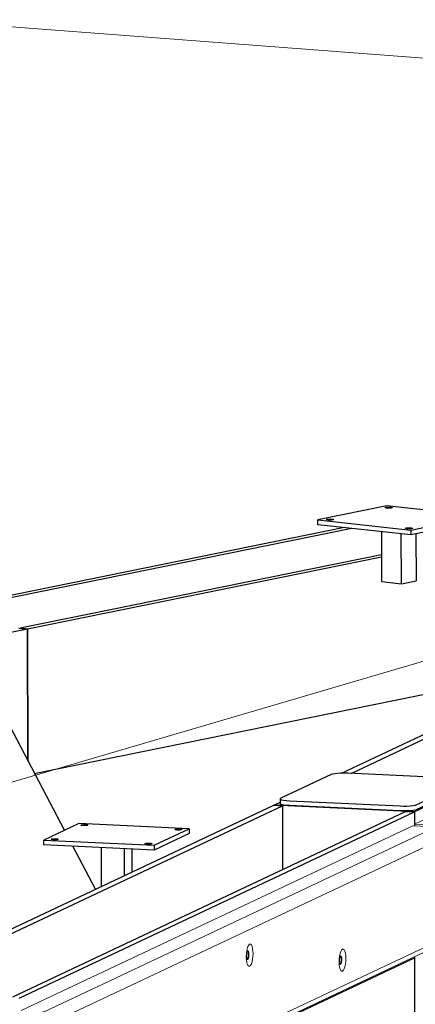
# Model space of a CAD drawing. Header units: millimetres. Extents: x -236694 to -141708, y -41476 to 103952.
# Tile 77 of 103: x -170955 to -170151, y 26326 to 28327. Entities that reach past the tile are written whole.
import ezdxf

# ---------------------------------------------------------------- set-up
doc = ezdxf.new("R2010")
doc.units = ezdxf.units.MM
for name, color, linetype, lineweight in [('N-CO-BC-BETONVORM-G', 50, 'Continuous', 25), ('N-CO-KC-KUNSTSTOFVORM-G', 7, 'Continuous', 13), ('N-CO-SC-STAALVORM-G', 10, 'Continuous', 25), ('X-XX-AL-VERWIJZING_DOORSNEDE-G-5', 8, 'Continuous', 18)]:
    doc.layers.add(name, color=color, linetype=linetype, lineweight=lineweight)

# ---------------------------------------------------------------- blocks, each defined once
blk = doc.blocks.new('GM_afdekklepje - GM_afdekklepje-3673590-3D dubbel geleidewerk Copy 1')
at = {"layer": 'N-CO-SC-STAALVORM-G'}
for p, q in [((196742.7, 27002.6), (196517.8, 27013.2)), ((196483.9, 27010.6), (196381.8, 26962.4)), ((196658.1, 26949.4), (196760.2, 26997.5)), ((196761.5, 26988.9), (196761.4, 26998.8)), ((196760.2, 26987.7), (196658.1, 26939.5)), ((196761.4, 26988.7), (196760.2, 26987.7)), ((196380.5, 26961.2), (196380.5, 26951.3)), ((196399.3, 26957.3), (196624.1, 26946.7)), ((196624.1, 26936.8), (196399.3, 26947.4))]:
    blk.add_line(p, q, dxfattribs=at)
for points in [[(196517.8, 27013.2, 0), (196510.9, 27013.4, 0), (196503.9, 27013.3, 0), (196497.2, 27013, 0), (196491.4, 27012.3, 0), (196486.9, 27011.5, 0), (196483.9, 27010.6, 0)], [(196760.2, 26997.5, 0), (196761.4, 26998.6, 0), (196760.8, 26999.6, 0), (196758.4, 27000.6, 0), (196754.4, 27001.5, 0), (196749, 27002.2, 0), (196742.7, 27002.6, 0)], [(196381.8, 26962.4, 0), (196380.5, 26961.4, 0), (196381.1, 26960.3, 0), (196383.5, 26959.3, 0), (196387.5, 26958.4, 0), (196392.9, 26957.8, 0), (196399.3, 26957.3, 0)], [(196399.3, 26947.4, 0), (196392.9, 26947.9, 0), (196387.5, 26948.6, 0), (196383.5, 26949.4, 0), (196381.1, 26950.4, 0), (196380.5, 26951.5, 0)], [(196624.1, 26946.7, 0), (196631.1, 26946.5, 0), (196638.1, 26946.6, 0), (196644.7, 26947, 0), (196650.5, 26947.6, 0), (196655.1, 26948.4, 0), (196658.1, 26949.4, 0)], [(196658.1, 26939.5, 0), (196655.1, 26938.5, 0), (196650.5, 26937.7, 0), (196644.7, 26937.1, 0), (196638.1, 26936.7, 0), (196631.1, 26936.6, 0), (196624.1, 26936.8, 0)]]:
    blk.add_polyline3d(points, dxfattribs=at)
blk = doc.blocks.new('GM_Hakorit_3820 - GM_Hakorit_3820-V177-3D dubbel geleidewerk Copy 1')
at = {"layer": 'N-CO-KC-KUNSTSTOFVORM-G'}
for p, q in [((196312.6, 26749.3), (196191, 26691.9)), ((196191, 26691.9), (196238.6, 26689.7)), ((196191, 26688.3), (196191, 26691.9)), ((196191.5, 26045.7), (196191.2, 26422.1))]:
    blk.add_line(p, q, dxfattribs=at)
blk = doc.blocks.new('GM_Hakorit_2620 - GM_Hakorit_2620-3643089-3D dubbel geleidewerk Copy 1')
at = {"layer": 'N-CO-KC-KUNSTSTOFVORM-G'}
for p, q in [((195392.3, 26313.2), (196187.8, 26688.4)), ((196235.4, 26686.2), (195439.2, 26310.6)), ((196187.8, 26688.4), (196235.4, 26686.2)), ((196248.4, 26662.7), (196235.4, 26686.2)), ((196248.4, 26662.7), (195464.3, 26292.8)), ((196248.5, 26459), (196248.4, 26662.7)), ((196248.5, 26459), (195464.5, 26089.1)), ((196235.6, 26443), (196248.5, 26459)), ((196235.6, 26443), (195449.1, 26072)), ((195439.2, 26310.6), (195436.1, 26310.7)), ((195439.2, 26305.1), (195439.2, 26310.6)), ((195439.2, 26310.6), (195464.3, 26292.8)), ((195464.3, 26292.8), (195464.5, 26089.1)), ((195464.5, 26089.1), (195449.5, 26076.1))]:
    blk.add_line(p, q, dxfattribs=at)
for points in [[(196226.4, 26599.9, 0), (196226.6, 26605.7, 0), (196227.3, 26611.4, 0), (196228.4, 26616.5, 0), (196229.8, 26620.7, 0), (196231.4, 26623.7, 0), (196233.2, 26625.3, 0), (196235, 26625.4, 0), (196236.6, 26624, 0), (196238, 26621.1, 0), (196239.1, 26617, 0), (196239.8, 26612, 0), (196240.1, 26606.3, 0)], [(196240.1, 26606.3, 0), (196239.8, 26600.4, 0), (196239.2, 26594.8, 0), (196238.1, 26589.6, 0), (196236.7, 26585.4, 0), (196235, 26582.4, 0), (196233.2, 26580.8, 0), (196231.5, 26580.8, 0), (196229.8, 26582.2, 0), (196228.4, 26585.1, 0), (196227.3, 26589.2, 0), (196226.6, 26594.2, 0), (196226.4, 26599.9, 0)], [(196226.5, 26501, 0), (196226.7, 26506.9, 0), (196227.4, 26512.5, 0), (196228.4, 26517.7, 0), (196229.9, 26521.9, 0), (196231.5, 26524.9, 0), (196233.3, 26526.5, 0), (196235, 26526.5, 0), (196236.7, 26525.1, 0), (196238.1, 26522.2, 0), (196239.2, 26518.1, 0), (196239.9, 26513.1, 0), (196240.1, 26507.4, 0)], [(196240.1, 26507.4, 0), (196239.9, 26501.6, 0), (196239.2, 26495.9, 0), (196238.1, 26490.8, 0), (196236.7, 26486.6, 0), (196235.1, 26483.6, 0), (196233.3, 26482, 0), (196231.5, 26481.9, 0), (196229.9, 26483.3, 0), (196228.5, 26486.2, 0), (196227.4, 26490.3, 0), (196226.7, 26495.3, 0), (196226.5, 26501, 0)], [(195849.6, 26422.1, 0), (195849.8, 26428, 0), (195850.5, 26433.6, 0), (195851.5, 26438.8, 0), (195853, 26443, 0), (195854.6, 26446, 0), (195856.4, 26447.6, 0), (195858.1, 26447.6, 0), (195859.8, 26446.2, 0), (195861.2, 26443.3, 0), (195862.3, 26439.2, 0), (195863, 26434.2, 0), (195863.2, 26428.5, 0)], [(196038, 26412.1, 0), (196038.3, 26418, 0), (196039, 26423.7, 0), (196040, 26428.8, 0), (196041.4, 26433, 0), (196043.1, 26436, 0), (196044.9, 26437.6, 0), (196046.6, 26437.7, 0), (196048.3, 26436.2, 0), (196049.7, 26433.3, 0), (196050.8, 26429.3, 0), (196051.5, 26424.2, 0), (196051.7, 26418.6, 0)], [(195863.2, 26428.5, 0), (195863, 26422.7, 0), (195862.3, 26417, 0), (195861.2, 26411.9, 0), (195859.8, 26407.7, 0), (195858.2, 26404.7, 0), (195856.4, 26403.1, 0), (195854.6, 26403, 0), (195853, 26404.4, 0), (195851.6, 26407.3, 0), (195850.5, 26411.4, 0), (195849.8, 26416.4, 0), (195849.6, 26422.1, 0)], [(196051.7, 26418.6, 0), (196051.5, 26412.7, 0), (196050.8, 26407, 0), (196049.7, 26401.9, 0), (196048.3, 26397.7, 0), (196046.7, 26394.7, 0), (196044.9, 26393.1, 0), (196043.1, 26393, 0), (196041.5, 26394.5, 0), (196040.1, 26397.3, 0), (196039, 26401.4, 0), (196038.3, 26406.5, 0), (196038, 26412.1, 0)], [(195472.7, 26244.3, 0), (195473, 26250.2, 0), (195473.6, 26255.9, 0), (195474.7, 26261, 0), (195476.1, 26265.2, 0), (195477.8, 26268.2, 0), (195479.5, 26269.8, 0), (195481.3, 26269.9, 0), (195483, 26268.4, 0), (195484.4, 26265.6, 0), (195485.5, 26261.5, 0), (195486.2, 26256.4, 0), (195486.4, 26250.8, 0)], [(195661.2, 26234.3, 0), (195661.4, 26240.2, 0), (195662.1, 26245.9, 0), (195663.2, 26251, 0), (195664.6, 26255.2, 0), (195666.3, 26258.2, 0), (195668, 26259.8, 0), (195669.8, 26259.9, 0), (195671.5, 26258.4, 0), (195672.9, 26255.6, 0), (195674, 26251.5, 0), (195674.7, 26246.4, 0), (195674.9, 26240.8, 0)], [(195486.4, 26250.8, 0), (195486.2, 26244.9, 0), (195485.5, 26239.2, 0), (195484.4, 26234.1, 0), (195483, 26229.9, 0), (195481.4, 26226.9, 0), (195479.6, 26225.3, 0), (195477.8, 26225.2, 0), (195476.2, 26226.7, 0), (195474.7, 26229.5, 0), (195473.7, 26233.6, 0), (195473, 26238.7, 0), (195472.7, 26244.3, 0)], [(195674.9, 26240.8, 0), (195674.7, 26234.9, 0), (195674, 26229.2, 0), (195672.9, 26224.1, 0), (195671.5, 26219.9, 0), (195669.8, 26216.9, 0), (195668.1, 26215.3, 0), (195666.3, 26215.3, 0), (195664.6, 26216.7, 0), (195663.2, 26219.6, 0), (195662.1, 26223.7, 0), (195661.5, 26228.7, 0), (195661.2, 26234.3, 0)], [(195472.8, 26145.5, 0), (195473, 26151.3, 0), (195473.7, 26157, 0), (195474.8, 26162.1, 0), (195476.2, 26166.3, 0), (195477.9, 26169.3, 0), (195479.6, 26170.9, 0), (195481.4, 26171, 0), (195483, 26169.6, 0), (195484.5, 26166.7, 0), (195485.6, 26162.6, 0), (195486.2, 26157.6, 0), (195486.5, 26151.9, 0)], [(195486.5, 26151.9, 0), (195486.2, 26146, 0), (195485.6, 26140.4, 0), (195484.5, 26135.2, 0), (195483.1, 26131, 0), (195481.4, 26128, 0), (195479.7, 26126.4, 0), (195477.9, 26126.4, 0), (195476.2, 26127.8, 0), (195474.8, 26130.7, 0), (195473.7, 26134.8, 0), (195473, 26139.8, 0), (195472.8, 26145.5, 0)]]:
    blk.add_polyline3d(points, dxfattribs=at)
blk = doc.blocks.new('GM_Bouten_Moeren_Zeskant - M16-3610774-3D dubbel geleidewerk Copy 1')
at = {"layer": 'N-CO-SC-STAALVORM-G'}
for p, q in [((194706.9, 25892.8), (194704.4, 25892.9)), ((194705.4, 25893.6), (194704.7, 25894.6)), ((194705.4, 25892.8), (194705.4, 25893.6)), ((194703.6, 25877), (194706.1, 25876.8)), ((194703.7, 25876), (194704.1, 25877))]:
    blk.add_line(p, q, dxfattribs=at)
for points in [[(194708.9, 25886, 0), (194708.8, 25888, 0), (194708.6, 25889.8, 0), (194708.2, 25891.2, 0), (194707.7, 25892.3, 0), (194707.1, 25892.8, 0), (194706.5, 25892.7, 0), (194705.8, 25892.2, 0), (194705.3, 25891.1, 0), (194704.8, 25889.6, 0), (194704.4, 25887.8, 0), (194704.1, 25885.8, 0), (194704.1, 25883.7, 0)], [(194704.1, 25883.7, 0), (194704.1, 25881.7, 0), (194704.4, 25879.9, 0), (194704.8, 25878.4, 0), (194705.3, 25877.4, 0), (194705.9, 25876.9, 0), (194706.5, 25876.9, 0), (194707.1, 25877.5, 0), (194707.7, 25878.6, 0), (194708.2, 25880.1, 0), (194708.6, 25881.9, 0), (194708.8, 25883.9, 0), (194708.9, 25886, 0)]]:
    blk.add_polyline3d(points, dxfattribs=at)
blk = doc.blocks.new('GM_Bevestigingsplaat radardetector2 - GM_Bevestigingsplaat radardetector2-3834855-3D dubbel geleidewerk Copy 1')
at = {"layer": 'N-CO-SC-STAALVORM-G'}
for p, q in [((196135.1, 27338.7), (195994.9, 27310.2)), ((196323.7, 27317.7), (196135.1, 27338.7)), ((196183.5, 27289.3), (196323.7, 27317.7)), ((196323.7, 27307.9), (196323.7, 27317.7)), ((195994.9, 27310.2), (196183.5, 27289.3)), ((195994.9, 27300.3), (195994.9, 27310.2)), ((196183.5, 27279.4), (195994.9, 27300.3)), ((196323.7, 27307.9), (196183.5, 27279.4)), ((196124.4, 27286), (196124.4, 27184.7)), ((196164.6, 27180.2), (196164.5, 27281.5)), ((196183.5, 27289.3), (196183.5, 27279.4)), ((196194.3, 27281.6), (196194.4, 27186.3)), ((196124.4, 27184.7), (196164.6, 27180.2)), ((196164.6, 27180.2), (196194.4, 27186.3))]:
    blk.add_line(p, q, dxfattribs=at)
for points in [[(196134.5, 27334.1, 0), (196133.2, 27334.3, 0), (196132.3, 27334.6, 0), (196131.8, 27334.8, 0), (196131.7, 27335.1, 0), (196132.2, 27335.4, 0), (196133.1, 27335.6, 0), (196134.3, 27335.8, 0), (196135.9, 27336, 0), (196137.7, 27336, 0), (196139.5, 27336, 0), (196141.3, 27336, 0), (196142.9, 27335.8, 0)], [(196142.9, 27335.8, 0), (196144.2, 27335.7, 0), (196145.1, 27335.4, 0), (196145.6, 27335.2, 0), (196145.6, 27334.9, 0), (196145.2, 27334.6, 0), (196144.3, 27334.4, 0), (196143, 27334.2, 0), (196141.5, 27334, 0), (196139.7, 27334, 0), (196137.9, 27333.9, 0), (196136.1, 27334, 0), (196134.5, 27334.1, 0)], [(196295, 27316.3, 0), (196293.7, 27316.5, 0), (196292.8, 27316.8, 0), (196292.3, 27317, 0), (196292.3, 27317.3, 0), (196292.7, 27317.6, 0), (196293.6, 27317.8, 0), (196294.9, 27318, 0), (196296.4, 27318.2, 0), (196298.2, 27318.2, 0), (196300, 27318.2, 0), (196301.8, 27318.2, 0), (196303.4, 27318, 0)], [(196303.4, 27318, 0), (196304.7, 27317.8, 0), (196305.6, 27317.6, 0), (196306.1, 27317.3, 0), (196306.2, 27317.1, 0), (196305.7, 27316.8, 0), (196304.8, 27316.6, 0), (196303.6, 27316.4, 0), (196302, 27316.2, 0), (196300.2, 27316.1, 0), (196298.4, 27316.1, 0), (196296.6, 27316.2, 0), (196295, 27316.3, 0)], [(196015.2, 27309.9, 0), (196013.9, 27310.1, 0), (196013, 27310.4, 0), (196012.5, 27310.6, 0), (196012.4, 27310.9, 0), (196012.9, 27311.2, 0), (196013.8, 27311.4, 0), (196015.1, 27311.6, 0), (196016.6, 27311.8, 0), (196018.4, 27311.8, 0), (196020.2, 27311.8, 0), (196022, 27311.8, 0), (196023.6, 27311.6, 0)], [(196023.6, 27311.6, 0), (196024.9, 27311.4, 0), (196025.8, 27311.2, 0), (196026.3, 27310.9, 0), (196026.4, 27310.7, 0), (196025.9, 27310.4, 0), (196025, 27310.2, 0), (196023.7, 27310, 0), (196022.2, 27309.8, 0), (196020.4, 27309.7, 0), (196018.6, 27309.7, 0), (196016.8, 27309.8, 0), (196015.2, 27309.9, 0)], [(196175.8, 27292.1, 0), (196174.4, 27292.3, 0), (196173.5, 27292.6, 0), (196173, 27292.8, 0), (196173, 27293.1, 0), (196173.4, 27293.4, 0), (196174.3, 27293.6, 0), (196175.6, 27293.8, 0), (196177.1, 27293.9, 0), (196178.9, 27294, 0), (196180.7, 27294, 0), (196182.5, 27294, 0), (196184.1, 27293.8, 0)], [(196184.1, 27293.8, 0), (196185.4, 27293.6, 0), (196186.4, 27293.4, 0), (196186.9, 27293.1, 0), (196186.9, 27292.9, 0), (196186.4, 27292.6, 0), (196185.5, 27292.4, 0), (196184.3, 27292.2, 0), (196182.7, 27292, 0), (196180.9, 27291.9, 0), (196179.1, 27291.9, 0), (196177.3, 27292, 0), (196175.8, 27292.1, 0)]]:
    blk.add_polyline3d(points, dxfattribs=at)
blk = doc.blocks.new('GM_Bevestigingsplaat radardetector2 - GM_Bevestigingsplaat radardetector2-V204-3D dubbel geleidewerk Copy 1')
at = {"layer": 'N-CO-SC-STAALVORM-G'}
for p, q in [((195509.6, 26693.1), (195438.2, 26659.4)), ((195733.5, 26682.5), (195509.6, 26693.1)), ((195527.9, 26689.8), (195527.9, 26689.8)), ((195662.1, 26648.9), (195733.5, 26682.5)), ((195733.5, 26672.7), (195662.1, 26639)), ((195733.5, 26682.5), (195733.5, 26672.7)), ((195438.2, 26659.4), (195662.1, 26648.9)), ((195438.2, 26649.5), (195438.2, 26659.4)), ((195662.1, 26639), (195438.2, 26649.5)), ((195554.4, 26644.1), (195554.5, 26564.7)), ((195602.1, 26587.2), (195602.1, 26641.8)), ((195617.3, 26641.1), (195617.3, 26594.4)), ((195662.1, 26648.9), (195662.1, 26639))]:
    blk.add_line(p, q, dxfattribs=at)
for points in [[(195518.8, 26688.8, 0), (195517.2, 26688.9, 0), (195515.8, 26689.1, 0), (195514.7, 26689.3, 0), (195514.1, 26689.6, 0), (195513.9, 26689.9, 0), (195514.3, 26690.1, 0), (195515, 26690.4, 0), (195516.2, 26690.6, 0), (195517.7, 26690.7, 0), (195519.4, 26690.8, 0), (195521.3, 26690.9, 0), (195523.1, 26690.8, 0)], [(195527.9, 26689.8, 0), (195527.6, 26689.5, 0), (195526.8, 26689.3, 0), (195525.7, 26689, 0), (195524.2, 26688.9, 0), (195522.4, 26688.8, 0), (195520.6, 26688.8, 0), (195518.8, 26688.8, 0)], [(195523.1, 26690.8, 0), (195524.7, 26690.7, 0), (195526.1, 26690.5, 0), (195527.2, 26690.3, 0), (195527.8, 26690, 0)], [(195709.4, 26679.8, 0), (195707.7, 26679.9, 0), (195706.3, 26680.1, 0), (195705.3, 26680.3, 0), (195704.6, 26680.6, 0), (195704.5, 26680.9, 0), (195704.8, 26681.1, 0), (195705.6, 26681.4, 0), (195706.8, 26681.6, 0), (195708.3, 26681.8, 0), (195710, 26681.9, 0), (195711.8, 26681.9, 0), (195713.6, 26681.8, 0)], [(195718.5, 26680.8, 0), (195718.1, 26680.5, 0), (195717.4, 26680.3, 0), (195716.2, 26680.1, 0), (195714.7, 26679.9, 0), (195713, 26679.8, 0), (195711.2, 26679.8, 0), (195709.4, 26679.8, 0)], [(195713.6, 26681.8, 0), (195715.3, 26681.7, 0), (195716.7, 26681.5, 0), (195717.7, 26681.3, 0), (195718.3, 26681.1, 0)], [(195458, 26660.1, 0), (195456.4, 26660.3, 0), (195455, 26660.4, 0), (195453.9, 26660.7, 0), (195453.3, 26660.9, 0), (195453.2, 26661.2, 0), (195453.5, 26661.5, 0), (195454.3, 26661.7, 0), (195455.4, 26661.9, 0), (195456.9, 26662.1, 0), (195458.7, 26662.2, 0), (195460.5, 26662.2, 0), (195462.3, 26662.1, 0)], [(195467.2, 26661.1, 0), (195466.8, 26660.8, 0), (195466.1, 26660.6, 0), (195464.9, 26660.4, 0), (195463.4, 26660.2, 0), (195461.7, 26660.1, 0), (195459.8, 26660.1, 0), (195458, 26660.1, 0)], [(195462.3, 26662.1, 0), (195463.9, 26662, 0), (195465.3, 26661.9, 0), (195466.4, 26661.6, 0), (195467, 26661.4, 0)], [(195648.6, 26651.1, 0), (195646.9, 26651.3, 0), (195645.5, 26651.4, 0), (195644.5, 26651.7, 0), (195643.9, 26651.9, 0), (195643.7, 26652.2, 0), (195644, 26652.5, 0), (195644.8, 26652.7, 0), (195646, 26652.9, 0), (195647.5, 26653.1, 0), (195649.2, 26653.2, 0), (195651, 26653.2, 0), (195652.8, 26653.2, 0)], [(195657.7, 26652.1, 0), (195657.4, 26651.8, 0), (195656.6, 26651.6, 0), (195655.4, 26651.4, 0), (195653.9, 26651.2, 0), (195652.2, 26651.1, 0), (195650.4, 26651.1, 0), (195648.6, 26651.1, 0)], [(195652.8, 26653.2, 0), (195654.5, 26653, 0), (195655.9, 26652.9, 0), (195656.9, 26652.6, 0), (195657.5, 26652.4, 0)]]:
    blk.add_polyline3d(points, dxfattribs=at)

msp = doc.modelspace()

# ---------------------------------------------------------------- linework, layer by layer
at = {"layer": 'N-CO-SC-STAALVORM-G'}
for p, q in [((-170295.1, 27294.4), (-171150.9, 27120.7)), ((-170279.8, 27292.7), (-171135.6, 27119)), ((-170219.6, 27238.9), (-170953.9, 27089.9)), ((-170219.6, 27234.1), (-170938.6, 27088.2)), ((-170938.6, 27088.2), (-171177.2, 27039.8)), ((-170956.6, 27090.2), (-170938.6, 27088.2)), ((-170938.6, 27088.2), (-170953.9, 27089.9)), ((-170938.4, 26819.6), (-170938.6, 27088.2)), ((-170938.6, 27088.2), (-170938.4, 26819.6)), ((-169860.8, 27010.3), (-170925.1, 26794.3)), ((-170863.9, 26679.2), (-170997.2, 26932.8)), ((-170300.7, 26795.3), (-169976.7, 26948.2)), ((-170281.7, 26794.9), (-169958.6, 26947.3)), ((-170031.5, 26774), (-170153, 26716.7)), ((-170438.8, 26730.2), (-170425.6, 26736.4)), ((-171224.9, 26359.3), (-170438.8, 26730.2)), ((-171205.9, 26358.9), (-170420.7, 26729.3)), ((-170969, 26341.1), (-170171.1, 26717.5)), ((-170955.7, 26338), (-170153, 26716.7)), ((-170438.8, 26730.2), (-170420.7, 26729.3)), ((-170153, 26716.7), (-170438.8, 26730.2)), ((-170420.7, 26729.3), (-170420.6, 26599.8)), ((-170171.1, 26717.5), (-170153, 26716.7)), ((-170153, 26716.7), (-170153, 26688.3)), ((-170153, 26716.7), (-170153, 26688.3)), ((-170800.9, 26559.3), (-170846.9, 26646.8)), ((-170894.9, 26070), (-170152.8, 26420.1)), ((-170152.8, 26422.1), (-170152.8, 26420.1)), ((-170152.8, 26422.1), (-170152.5, 26045.7))]:
    msp.add_line(p, q, dxfattribs=at)
at = {"layer": 'X-XX-AL-VERWIJZING_DOORSNEDE-G-5'}
for p, q in [((-166822.7, 27995.4), (-171161.2, 28326.5)), ((-172342, 26374.6), (-166822.7, 27995.4))]:
    msp.add_line(p, q, dxfattribs=at)

# ---------------------------------------------------------------- block references
at = {"layer": 'N-CO-BC-BETONVORM-G'}
for name, p in [('GM_Bevestigingsplaat radardetector2 - GM_Bevestigingsplaat radardetector2-3834855-3D dubbel geleidewerk Copy 1', (-366344, 0)), ('GM_afdekklepje - GM_afdekklepje-3673590-3D dubbel geleidewerk Copy 1', (-366806.1, -218)), ('GM_Hakorit_3820 - GM_Hakorit_3820-V177-3D dubbel geleidewerk Copy 1', (-366344, 0)), ('GM_Bevestigingsplaat radardetector2 - GM_Bevestigingsplaat radardetector2-V204-3D dubbel geleidewerk Copy 1', (-366344, 0)), ('GM_Hakorit_2620 - GM_Hakorit_2620-3643089-3D dubbel geleidewerk Copy 1', (-366344, 0)), ('GM_Bouten_Moeren_Zeskant - M16-3610774-3D dubbel geleidewerk Copy 1', (-365197.9, 540.7)), ('GM_Bouten_Moeren_Zeskant - M16-3610774-3D dubbel geleidewerk Copy 1', (-365009.4, 530.7))]:
    msp.add_blockref(name, p, dxfattribs=at)

doc.saveas('drawing.dxf')
